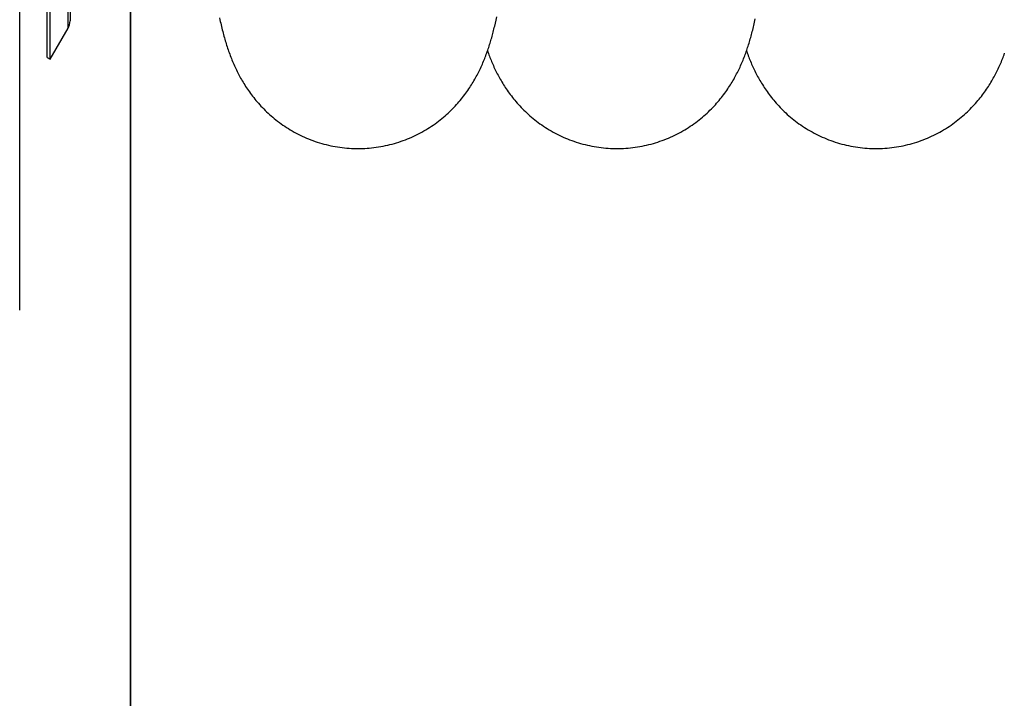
# Model space of a CAD drawing. Extents: x 0 to 420, y 0 to 297.
# Tile 11 of 18: x 159 to 203, y 148 to 179. Entities that reach past the tile are written whole.
import ezdxf

# ---------------------------------------------------------------- set-up
doc = ezdxf.new("R2010")
doc.units = 0
doc.header["$LTSCALE"] = 23.1
for name, color, linetype in [('110528_DXF_CONTINUOUS_LINE', 7, 'CONTINUOUS'), ('110528_DXF_DIMENSION', 7, 'CONTINUOUS'), ('AG_HOSE_100_DXF_CONTINUOUS', 7, 'CONTINUOUS')]:
    doc.layers.add(name, color=color, linetype=linetype)

msp = doc.modelspace()

# ---------------------------------------------------------------- linework, layer by layer
at = {"layer": '110528_DXF_CONTINUOUS_LINE', "color": 7, "linetype": 'CONTINUOUS'}
for p, q in [((160.45155, 176.97037), (160.45155, 237.12037)), ((161.33767, 235.41121), (161.33767, 178.67953)), ((160.45155, 176.97037), (161.25059, 178.35435)), ((160.32164, 177.04537), (160.45155, 176.97037))]:
    msp.add_line(p, q, dxfattribs=at)
at = {"layer": '110528_DXF_CONTINUOUS_LINE', "color": 3, "linetype": 'CONTINUOUS'}
msp.add_line((160.32164, 177.04537), (160.32164, 237.04537), dxfattribs=at)
at = {"layer": '110528_DXF_CONTINUOUS_LINE', "color": 9, "linetype": 'CONTINUOUS'}
msp.add_line((161.25059, 178.35435), (161.25059, 235.7364), dxfattribs=at)
at = {"layer": '110528_DXF_CONTINUOUS_LINE', "color": 7, "linetype": 'CONTINUOUS'}
msp.add_arc((160.68767, 178.67935), 0.65, 330, 360, dxfattribs=at)
at = {"layer": '110528_DXF_DIMENSION', "color": 2, "linetype": 'CONTINUOUS'}
msp.add_line((159.08992, 165.79595), (159.08992, 248.29479), dxfattribs=at)
at = {"layer": 'AG_HOSE_100_DXF_CONTINUOUS', "color": 4, "linetype": 'CONTINUOUS'}
for p, q in [((164.03767, 114.02014), (164.03767, 257.48026)), ((164.03767, 185.79423), (164.03767, 17.76853))]:
    msp.add_line(p, q, dxfattribs=at)
at = {"layer": 'AG_HOSE_100_DXF_CONTINUOUS', "color": 7, "linetype": 'CONTINUOUS'}
for p, q in [((180.29884, 178.58149), (180.32994, 178.71825)), ((180.32994, 178.71825), (180.36055, 178.858))]:
    msp.add_line(p, q, dxfattribs=at)
for points in [[(167.99983, 178.81246), (168.01716, 178.73363), (168.03456, 178.65611), (168.05206, 178.57984), (168.06967, 178.50467), (168.08741, 178.43054), (168.1053, 178.35742), (168.12337, 178.28514), (168.14165, 178.21364), (168.16015, 178.14291), (168.17887, 178.07289), (168.19782, 178.00358), (168.21704, 177.93492), (168.23654, 177.86678), (168.25636, 177.79915), (168.2765, 177.73198), (168.29702, 177.66515), (168.31794, 177.59861), (168.33927, 177.53235), (168.36105, 177.4663), (168.38331, 177.40041), (168.40606, 177.33468), (168.42932, 177.2691), (168.45312, 177.20365), (168.47746, 177.13831), (168.50238, 177.07309), (168.5279, 177.00794), (168.55403, 176.94288), (168.58074, 176.87801), (168.60809, 176.81324), (168.63606, 176.74864), (168.66452, 176.68453), (168.69348, 176.62093), (168.72295, 176.55778), (168.75282, 176.49532), (168.78302, 176.43371), (168.81362, 176.37274), (168.8448, 176.31211), (168.87653, 176.25187), (168.90885, 176.19193), (168.94204, 176.13183), (168.97618, 176.07148), (169.01123, 176.01099), (169.04733, 175.95016), (169.08455, 175.88895), (169.12288, 175.82744), (169.16235, 175.76565), (169.20299, 175.7036), (169.24482, 175.64131), (169.28786, 175.57881), (169.33215, 175.51612), (169.3777, 175.45327), (169.42455, 175.39029), (169.4727, 175.32722), (169.5222, 175.26407), (169.57306, 175.20087), (169.62531, 175.13766), (169.67898, 175.07446), (169.7341, 175.01131), (169.79069, 174.94823), (169.84878, 174.88527), (169.90839, 174.82245), (169.96955, 174.75981), (170.03228, 174.69739), (170.09656, 174.63527), (170.16244, 174.57347), (170.22991, 174.51205), (170.29892, 174.45112), (170.36949, 174.39072), (170.44162, 174.33089), (170.51525, 174.27174), (170.59038, 174.21331), (170.66703, 174.15564), (170.74512, 174.09884), (170.82466, 174.04293), (170.90563, 173.98797), (170.98796, 173.93405), (171.07163, 173.88121), (171.15663, 173.8295), (171.24286, 173.779), (171.3303, 173.72975), (171.41895, 173.68179), (171.50867, 173.63521), (171.59947, 173.59002), (171.69131, 173.54626), (171.78409, 173.50401), (171.87775, 173.46329), (171.97229, 173.42412), (172.06763, 173.38654), (172.16375, 173.35058), (172.26061, 173.31625), (172.35817, 173.28358), (172.4564, 173.25259), (172.55526, 173.22328), (172.65471, 173.19569), (172.75472, 173.16983), (172.85525, 173.1457), (172.95625, 173.12334), (173.05769, 173.10275), (173.15954, 173.08393), (173.26174, 173.06691), (173.36427, 173.05168), (173.4671, 173.03827), (173.57016, 173.02666), (173.67344, 173.01688), (173.7769, 173.00893), (173.88048, 173.0028), (173.98414, 172.99851), (174.08787, 172.99605), (174.17522, 172.9954)], [(185.7219, 172.9955), (185.81049, 172.99617), (185.91412, 172.99865), (186.01771, 173.00296), (186.12122, 173.0091), (186.22463, 173.01707), (186.32787, 173.02686), (186.4309, 173.03847), (186.53371, 173.0519), (186.63622, 173.06714), (186.73841, 173.08418), (186.84025, 173.103), (186.94167, 173.12361), (187.04266, 173.14599), (187.14317, 173.17012), (187.24315, 173.19599), (187.34257, 173.22358), (187.4414, 173.25289), (187.53957, 173.28388), (187.63706, 173.31654), (187.73385, 173.35085), (187.82987, 173.38678), (187.9251, 173.42432), (188.01952, 173.46344), (188.11304, 173.5041), (188.20565, 173.54627), (188.29733, 173.58994), (188.38797, 173.63504), (188.47756, 173.68154), (188.56607, 173.72941), (188.6534, 173.77857), (188.73955, 173.829), (188.82451, 173.88066), (188.90817, 173.93346), (188.99054, 173.98738), (189.0716, 174.04238), (189.15125, 174.09834), (189.22949, 174.15523), (189.30632, 174.21302), (189.38163, 174.27157), (189.45543, 174.33085), (189.52774, 174.39081), (189.59847, 174.45136), (189.66766, 174.51244), (189.7353, 174.57402), (189.80137, 174.636), (189.86588, 174.69836), (189.92885, 174.76105), (189.99023, 174.82394), (190.05, 174.88697), (190.10822, 174.95012), (190.16497, 175.01342), (190.22025, 175.07682), (190.27411, 175.14029), (190.32662, 175.20389), (190.37787, 175.26764), (190.42782, 175.33147), (190.47641, 175.39524), (190.52369, 175.45892), (190.56966, 175.5225), (190.61424, 175.58577), (190.65744, 175.64867), (190.69931, 175.71122), (190.73992, 175.77342), (190.77928, 175.83522), (190.81744, 175.89663), (190.85448, 175.95773), (190.89042, 176.01847), (190.92532, 176.07887), (190.95932, 176.13917), (190.99245, 176.19933), (191.02473, 176.25937), (191.05636, 176.31962), (191.0874, 176.38016), (191.11781, 176.44093), (191.14765, 176.50197), (191.17695, 176.5634), (191.2057, 176.62513), (191.23383, 176.68702), (191.26135, 176.74906), (191.2883, 176.81128), (191.31461, 176.87354), (191.34032, 176.93585), (191.36544, 176.99822), (191.38996, 177.06057), (191.41388, 177.12289), (191.43725, 177.18521), (191.46009, 177.24756), (191.4824, 177.30993), (191.50421, 177.37236), (191.52557, 177.43489), (191.54648, 177.49756), (191.56697, 177.56038), (191.58708, 177.62342), (191.6068, 177.6867), (191.62618, 177.75024), (191.64523, 177.81413), (191.66397, 177.87838), (191.68242, 177.94302), (191.7006, 178.00815), (191.71854, 178.0738), (191.73625, 178.13998), (191.75375, 178.20679), (191.77105, 178.27427), (191.78818, 178.34244), (191.80514, 178.41139), (191.82195, 178.48116), (191.83862, 178.55177), (191.85516, 178.62327), (191.88789, 178.76904)], [(174.17522, 172.9954), (174.264, 172.99607), (174.3678, 172.99856), (174.47154, 173.00288), (174.57519, 173.00904), (174.67871, 173.01703), (174.78205, 173.02685), (174.88517, 173.03849), (174.98805, 173.05195), (175.09063, 173.06722), (175.19289, 173.08429), (175.29479, 173.10315), (175.39627, 173.12379), (175.49731, 173.1462), (175.59788, 173.17037), (175.69793, 173.19629), (175.79742, 173.22393), (175.89633, 173.2533), (175.99459, 173.28435), (176.09218, 173.31707), (176.18907, 173.35146), (176.28518, 173.38747), (176.3805, 173.42508), (176.47499, 173.46428), (176.56858, 173.50501), (176.66126, 173.54727), (176.753, 173.59102), (176.84369, 173.63619), (176.93333, 173.68277), (177.02189, 173.73072), (177.10926, 173.77997), (177.19542, 173.83046), (177.28038, 173.88218), (177.36402, 173.93504), (177.44634, 173.98899), (177.52733, 174.04399), (177.6069, 174.09996), (177.68505, 174.15685), (177.76179, 174.21462), (177.83702, 174.27317), (177.91076, 174.33245), (177.98301, 174.39242), (178.0537, 174.45298), (178.12284, 174.51409), (178.19046, 174.57569), (178.25648, 174.6377), (178.32093, 174.70004), (178.38382, 174.7627), (178.44517, 174.82561), (178.50497, 174.88872), (178.56326, 174.95201), (178.62009, 175.01545), (178.67549, 175.07904), (178.72947, 175.14272), (178.78202, 175.20644), (178.83319, 175.27016), (178.88298, 175.33385), (178.93135, 175.39739), (178.97831, 175.4607), (179.0239, 175.52379), (179.06816, 175.58663), (179.11107, 175.64914), (179.15272, 175.71134), (179.19317, 175.77331), (179.23248, 175.83502), (179.27066, 175.89646), (179.30781, 175.95773), (179.34392, 176.01876), (179.37905, 176.07959), (179.41333, 176.14039), (179.44677, 176.20115), (179.4794, 176.26188), (179.51135, 176.32279), (179.54266, 176.38395), (179.57333, 176.4453), (179.60341, 176.50695), (179.63296, 176.56901), (179.66194, 176.6314), (179.69029, 176.69391), (179.71801, 176.75656), (179.74513, 176.81937), (179.77155, 176.88209), (179.79731, 176.94471), (179.82242, 177.00728), (179.84686, 177.06965), (179.87064, 177.1318), (179.8938, 177.19377), (179.91637, 177.25559), (179.93835, 177.31722), (179.95979, 177.37871), (179.98073, 177.44017), (180.00119, 177.5016), (180.0212, 177.56303), (180.0408, 177.62453), (180.06, 177.68614), (180.07882, 177.74786), (180.0973, 177.80977), (180.11545, 177.8719), (180.13328, 177.93427), (180.15084, 177.99694), (180.16812, 178.05995), (180.18515, 178.12331), (180.20195, 178.18712), (180.21855, 178.2514), (180.23493, 178.31618), (180.25115, 178.38155), (180.2672, 178.44755), (180.29884, 178.58149)], [(179.94861, 177.34666), (179.96584, 177.2976), (179.98793, 177.23614), (180.01047, 177.17485), (180.03349, 177.1137), (180.05699, 177.05269), (180.08101, 176.99178), (180.10556, 176.93097), (180.13066, 176.87025), (180.15632, 176.80959), (180.18257, 176.749), (180.20943, 176.68845), (180.2369, 176.62797), (180.26501, 176.56752), (180.29379, 176.50709), (180.32324, 176.44668), (180.3534, 176.38628), (180.38432, 176.32584), (180.416, 176.26535), (180.44848, 176.20481), (180.48181, 176.14415), (180.51601, 176.08338), (180.55111, 176.02251), (180.58718, 175.96145), (180.62425, 175.90021), (180.66235, 175.83881), (180.70154, 175.77716), (180.74187, 175.7153), (180.78335, 175.65323), (180.82608, 175.59088), (180.87009, 175.52827), (180.91541, 175.46543), (180.9621, 175.40235), (181.01021, 175.33903), (181.05974, 175.27552), (181.11069, 175.21192), (181.16308, 175.14826), (181.21694, 175.08455), (181.27228, 175.02089), (181.3291, 174.9573), (181.38743, 174.89382), (181.44729, 174.83051), (181.50871, 174.76738), (181.57169, 174.7045), (181.63624, 174.64194), (181.70236, 174.57972), (181.77008, 174.5179), (181.83934, 174.45658), (181.91017, 174.3958), (181.98256, 174.3356), (182.05646, 174.27609), (182.13188, 174.21731), (182.20881, 174.15931), (182.28716, 174.1022), (182.36692, 174.04603), (182.4481, 173.99083), (182.53059, 173.93671), (182.61439, 173.8837), (182.69948, 173.83185), (182.78577, 173.78123), (182.87326, 173.73188), (182.96192, 173.68383), (183.05167, 173.63716), (183.14247, 173.59189), (183.23433, 173.54805), (183.32712, 173.50572), (183.42082, 173.46491), (183.51542, 173.42564), (183.61084, 173.38797), (183.70705, 173.35191), (183.80403, 173.31747), (183.90172, 173.28469), (184.00009, 173.25359), (184.09912, 173.22419), (184.19875, 173.1965), (184.29893, 173.17054), (184.39966, 173.14633), (184.50085, 173.12388), (184.60249, 173.10321), (184.70454, 173.08432), (184.80695, 173.06724), (184.90968, 173.05196), (185.0127, 173.0385), (185.11596, 173.02686), (185.21942, 173.01705), (185.32304, 173.00906), (185.42678, 173.00292), (185.53059, 172.99862), (185.63445, 172.99615), (185.7219, 172.9955)], [(191.49524, 177.34667), (191.50572, 177.3166), (191.52771, 177.25498), (191.55027, 177.19319), (191.57342, 177.13126), (191.59714, 177.06928), (191.62147, 177.00721), (191.64642, 176.94506), (191.67195, 176.88297), (191.69808, 176.82093), (191.72484, 176.75892), (191.75216, 176.6971), (191.78004, 176.63551), (191.80853, 176.57409), (191.83762, 176.51286), (191.86731, 176.45187), (191.89762, 176.39104), (191.92866, 176.33025), (191.96043, 176.2695), (191.99295, 176.20878), (192.02633, 176.14795), (192.06059, 176.08699), (192.09576, 176.02593), (192.13191, 175.96466), (192.16907, 175.9032), (192.20727, 175.84156), (192.24659, 175.77966), (192.28705, 175.71754), (192.32869, 175.65519), (192.37158, 175.59256), (192.41579, 175.52964), (192.46132, 175.46648), (192.5082, 175.40311), (192.55648, 175.33956), (192.60615, 175.27586), (192.6572, 175.21213), (192.70963, 175.14842), (192.76348, 175.08473), (192.81875, 175.02113), (192.87545, 174.95767), (192.93363, 174.89435), (192.99332, 174.8312), (193.05458, 174.76822), (193.1174, 174.70547), (193.18179, 174.64302), (193.2478, 174.58087), (193.31542, 174.5191), (193.3846, 174.45782), (193.45535, 174.39706), (193.52769, 174.33687), (193.60152, 174.27737), (193.67688, 174.2186), (193.75375, 174.1606), (193.83206, 174.10348), (193.91179, 174.04728), (193.99296, 173.99204), (194.07545, 173.93787), (194.15926, 173.88481), (194.24438, 173.83289), (194.3307, 173.78222), (194.4182, 173.73282), (194.50688, 173.68472), (194.59664, 173.638), (194.68746, 173.59269), (194.77932, 173.54881), (194.87214, 173.50642), (194.9659, 173.46556), (195.06058, 173.42623), (195.15608, 173.38849), (195.25237, 173.35236), (195.34943, 173.31787), (195.4472, 173.28504), (195.54563, 173.2539), (195.64472, 173.22445), (195.74439, 173.19673), (195.84462, 173.17074), (195.94539, 173.1465), (196.04663, 173.12402), (196.14832, 173.10332), (196.25042, 173.08441), (196.35288, 173.0673), (196.45567, 173.052), (196.55875, 173.03851), (196.66207, 173.02685), (196.76561, 173.01702), (196.86932, 173.00903), (196.97316, 173.00287), (197.07708, 172.99855), (197.18107, 172.99608), (197.26866, 172.99542)], [(197.26866, 172.99542), (197.35708, 172.99609), (197.46055, 172.99856), (197.56397, 173.00286), (197.66732, 173.00898), (197.77057, 173.01692), (197.87365, 173.02668), (197.97653, 173.03826), (198.07918, 173.05165), (198.18154, 173.06684), (198.28359, 173.08382), (198.38528, 173.10259), (198.48656, 173.12314), (198.58741, 173.14545), (198.68779, 173.16951), (198.78764, 173.1953), (198.88693, 173.22282), (198.98563, 173.25204), (199.08368, 173.28295), (199.18106, 173.31552), (199.27774, 173.34973), (199.37365, 173.38557), (199.46878, 173.423), (199.56309, 173.46202), (199.65652, 173.50257), (199.74905, 173.54464), (199.84064, 173.5882), (199.93121, 173.63319), (200.02073, 173.67958), (200.10919, 173.72734), (200.19648, 173.7764), (200.2826, 173.82673), (200.36753, 173.8783), (200.45119, 173.93101), (200.53356, 173.98485), (200.61465, 174.03978), (200.69432, 174.09567), (200.77259, 174.1525), (200.84945, 174.21022), (200.92478, 174.2687), (200.99859, 174.32789), (201.07087, 174.38775), (201.14155, 174.44815), (201.21063, 174.50905), (201.27813, 174.5704), (201.34399, 174.63209), (201.40819, 174.69404), (201.4708, 174.75623), (201.53181, 174.81861), (201.59124, 174.88113), (201.64913, 174.94377), (201.70555, 175.00652), (201.76052, 175.06938), (201.81407, 175.13229), (201.86626, 175.19528), (201.91713, 175.25834), (201.96669, 175.32142), (202.01495, 175.38449), (202.06196, 175.44754), (202.10773, 175.51054), (202.1522, 175.57335), (202.19542, 175.63597), (202.2374, 175.69836), (202.27814, 175.76043), (202.31761, 175.8221), (202.3559, 175.88341), (202.39306, 175.94439), (202.42907, 176.00492), (202.46402, 176.0651), (202.49815, 176.12529), (202.5315, 176.18552), (202.56407, 176.24576), (202.59603, 176.30632), (202.62748, 176.36734), (202.65836, 176.42871), (202.68862, 176.49034), (202.71832, 176.5523), (202.74743, 176.61455), (202.77589, 176.67689), (202.80369, 176.7393), (202.83087, 176.80182), (202.8574, 176.86435), (202.8833, 176.92688), (202.90859, 176.98944), (202.93328, 177.052), (202.95739, 177.11457), (202.98095, 177.17718), (203.00397, 177.23982)]]:
    msp.add_lwpolyline(points, dxfattribs=at)

doc.saveas('drawing.dxf')
